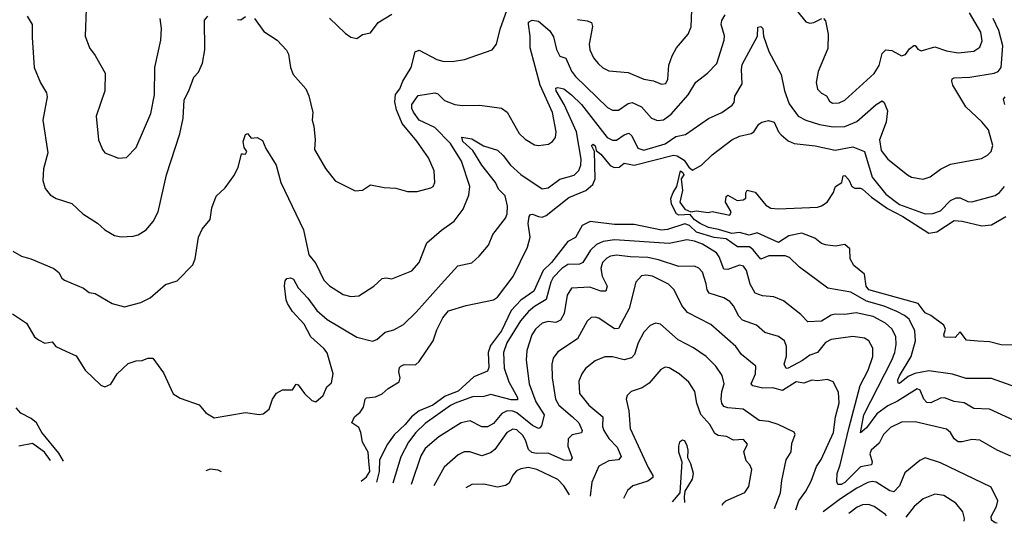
# Model space of a CAD drawing. Extents: x 1245515 to 1420776, y 606314 to 671314.
# Tile 9 of 256: x 1280449 to 1285491, y 615630 to 618210. Entities that reach past the tile are written whole.
import ezdxf

# ---------------------------------------------------------------- set-up
doc = ezdxf.new("R2010")
doc.units = 0

msp = doc.modelspace()

# ---------------------------------------------------------------- linework, layer by layer
at = {"layer": '0CON10XD'}
for points in [[(1281651.2, 618215), (1281698.9, 618148.9), (1281768, 618105), (1281815, 618054), (1281825, 618033.3), (1281836.2, 617965), (1281848.5, 617928.5), (1281914.6, 617854.6), (1281929.5, 617819.5), (1281950, 617735), (1281947.1, 617695), (1281955.7, 617665), (1281961.8, 617595), (1281958.6, 617545), (1282015, 617447.5), (1282065, 617383.8), (1282166.4, 617333.6), (1282205, 617336.7), (1282246.1, 617363.9), (1282315, 617350), (1282375, 617347.1), (1282435, 617330), (1282485, 617330), (1282555, 617348), (1282566, 617355), (1282574.3, 617375.7), (1282571.1, 617435), (1282542.3, 617502.3), (1282482.5, 617587.5), (1282407.8, 617677.8), (1282377.7, 617747.7), (1282369.2, 617789.2), (1282373.9, 617826.1), (1282395.8, 617855), (1282410.6, 617895), (1282453.2, 617965), (1282474.2, 618045), (1282495, 618054), (1282585, 618005.6), (1282615, 617997.1), (1282664.1, 617995.9), (1282727.5, 618005), (1282868.6, 618055), (1282890.4, 618085), (1282909.1, 618160.9), (1282953.9, 618285)], [(1280413.8, 617023.8), (1280458.8, 616998.8), (1280506.2, 616985), (1280623.3, 616935), (1280650, 616915), (1280663.8, 616885), (1280677.5, 616875), (1280775, 616834), (1280805, 616812.9), (1280835, 616806.2), (1280922.5, 616755), (1280985, 616739.4), (1281069.2, 616760.8), (1281117.5, 616785), (1281195, 616853.8), (1281255, 616871.2), (1281335.5, 616954.5), (1281347.1, 616985), (1281364.3, 617095), (1281383.4, 617136.6), (1281424.3, 617185.7), (1281433.4, 617246.6), (1281454.4, 617305.6), (1281501.7, 617348.3), (1281545, 617410), (1281566.9, 617453.1), (1281585, 617522.5), (1281593, 617523), (1281605, 617521.2), (1281611.2, 617535), (1281597.5, 617555), (1281593.3, 617585), (1281605, 617621.2), (1281615, 617626.2), (1281635, 617602.5), (1281665, 617606.7), (1281691.4, 617591.4), (1281709.3, 617549.3), (1281762, 617465), (1281785.7, 617375.7), (1281902.5, 617132.5), (1281929.5, 617005), (1281965, 616960), (1282005.6, 616875), (1282035, 616846.7), (1282105, 616801.9), (1282145, 616791.1), (1282185, 616795.6), (1282262, 616845), (1282305, 616884.2), (1282325, 616888), (1282355, 616882.5), (1282456.3, 616923.7), (1282494.6, 616965.4), (1282533.1, 617066.9), (1282608.1, 617131.9), (1282673.2, 617176.8), (1282720.4, 617239.6), (1282748.9, 617311.1), (1282753.6, 617355), (1282711.9, 617485), (1282655, 617575.8), (1282575, 617656.7), (1282494.2, 617694.2), (1282465, 617736.1), (1282456.9, 617755), (1282457.3, 617775), (1282489.4, 617820.6), (1282575, 617835.8), (1282589.5, 617829.5), (1282625, 617795.6), (1282677.5, 617775), (1282715, 617769.5), (1282805, 617772.5), (1282916.6, 617756.6), (1282945.3, 617735.3), (1283006.3, 617626.3), (1283037.4, 617597.4), (1283085, 617569.2), (1283105, 617565.8), (1283157.4, 617572.6), (1283178, 617585), (1283193.2, 617606.8), (1283196.4, 617635), (1283177.6, 617735), (1283113.5, 617875), (1283062.7, 618065), (1283063.1, 618125), (1283053.7, 618186.3), (1283055, 618196.2), (1283073.4, 618206.6), (1283105, 618202.1), (1283163.3, 618153.3), (1283182.5, 618122.5), (1283197.7, 618057.7), (1283215, 618023.3), (1283245, 618013.3), (1283275, 617945.5), (1283295, 617917.9), (1283459.2, 617759.2), (1283485, 617746.4), (1283515, 617745.4), (1283565, 617779.6), (1283585, 617785.3), (1283632.6, 617762.6), (1283685, 617704.4), (1283715, 617692.9), (1283745, 617696.1), (1283784.8, 617725.2), (1283871.5, 617825), (1283910.9, 617889.1), (1283971.5, 617935), (1284018.5, 617985), (1284056.9, 618105), (1284057.3, 618127.3), (1284041.1, 618185), (1284044.4, 618205), (1284061.2, 618235)], [(1280788.6, 618265), (1280784.2, 618125), (1280806.2, 618065), (1280835, 618026.7), (1280886, 617935), (1280884, 617845), (1280840.6, 617715), (1280852, 617595), (1280872, 617545), (1280885, 617528), (1280955, 617500), (1280995.9, 617504.1), (1281045.6, 617555), (1281120.9, 617729.1), (1281138.9, 617825), (1281141.5, 617965), (1281170.8, 618105), (1281175.6, 618165), (1281168.2, 618215)], [(1282035, 618217.5), (1282115, 618140), (1282145, 618120), (1282175, 618113.3), (1282205, 618133.3), (1282245, 618142.5), (1282284, 618195), (1282355, 618237.5)], [(1283305, 618210.9), (1283355, 618204.5), (1283377.1, 618195), (1283382.5, 618175), (1283365.5, 618085), (1283367.8, 618055), (1283387.8, 618015), (1283411.9, 617985), (1283435, 617963.3), (1283465, 617946.9), (1283565, 617938.5), (1283645, 617904.5), (1283695, 617895.6), (1283735, 617880), (1283757.2, 617882.8), (1283767.5, 617905), (1283773.6, 617976.4), (1283790.5, 618025), (1283812.2, 618065), (1283871.8, 618135), (1283886.9, 618173.1), (1283891.5, 618258.5)], [(1284431.5, 618251.5), (1284475, 618198.6), (1284495, 618192.2), (1284515, 618195.5), (1284555.9, 618215.9)], [(1284565, 618216), (1284575, 618203.8), (1284588.4, 618135), (1284587.7, 618062.3), (1284538, 617945), (1284528, 617888), (1284535, 617854), (1284555, 617832.5), (1284579.7, 617819.7), (1284595, 617792), (1284611.8, 617781.8), (1284645, 617782.9), (1284675, 617797.9), (1284825, 617934.3), (1284850.9, 617975), (1284865, 618036.2), (1284885, 618055.6), (1284915, 618052.2), (1284965, 618024.4), (1284985, 618032), (1285005, 618060), (1285027, 618077), (1285035, 618077.5), (1285048, 618058), (1285065, 618050.8), (1285135, 618070.9), (1285195, 618050.9), (1285255, 618040.7), (1285335, 618048), (1285365, 618068.9), (1285377.9, 618102.1), (1285371.1, 618145), (1285312.5, 618245)], [(1280412.1, 616702.1), (1280483.3, 616655), (1280524, 616585), (1280545, 616570), (1280576.7, 616553.3), (1280615, 616560), (1280633.3, 616535), (1280685, 616512), (1280737.7, 616487.7), (1280783.6, 616413.6), (1280865, 616337.5), (1280885, 616329.2), (1280915, 616342), (1280948, 616395), (1281005, 616448), (1281045, 616461.2), (1281076.1, 616463.9), (1281105, 616476.2), (1281130, 616475), (1281185, 616401.2), (1281235, 616292.9), (1281270.6, 616270.6), (1281367.2, 616237.2), (1281401.2, 616195), (1281445, 616170.8), (1281605, 616197.3), (1281675, 616187.1), (1281695, 616190.8), (1281726.7, 616215), (1281743.8, 616265), (1281764.1, 616295.9), (1281795, 616313.3), (1281845, 616313.3), (1281865, 616343.3), (1281875, 616339.2), (1281906.8, 616295), (1281945, 616258.1), (1281965, 616251.4), (1282003.5, 616285), (1282021.7, 616328.3), (1282045, 616349.4), (1282054.8, 616395.2), (1282022.8, 616502.8), (1282006.5, 616525), (1281939.2, 616585), (1281905, 616650), (1281845.9, 616715), (1281820.3, 616755), (1281812.9, 616775), (1281805.7, 616845.7), (1281808.5, 616871.5), (1281817, 616883), (1281835, 616888), (1281851, 616881), (1281875, 616836.7), (1281925, 616783.6), (1281970, 616720), (1282023.2, 616673.2), (1282175, 616583.1), (1282255, 616563.6), (1282278.3, 616571.7), (1282320.7, 616609.3), (1282365, 616620), (1282415, 616648.1), (1282479.2, 616710.8), (1282606.4, 616855), (1282692, 616948), (1282765, 616964.3), (1282802.3, 616997.7), (1282849.4, 617055), (1282871.4, 617108.6), (1282937.2, 617192.8), (1282944.6, 617215.4), (1282947.3, 617255), (1282935, 617307.5), (1282900.8, 617340.8), (1282885.5, 617375.5), (1282815, 617464.6), (1282769, 617539), (1282717.9, 617585), (1282712.4, 617607.6), (1282765, 617599.2), (1282823.8, 617563.8), (1282895, 617541.6), (1282925, 617514.1), (1282962.8, 617465), (1283015, 617416.6), (1283125, 617343.5), (1283155, 617348.9), (1283215, 617392.1), (1283287.5, 617412.5), (1283312.2, 617437.8), (1283322.4, 617465), (1283323.8, 617495), (1283300.6, 617635), (1283237.5, 617775), (1283195.6, 617845), (1283195, 617859.2), (1283205, 617862.9), (1283235, 617854.7), (1283275, 617825.2), (1283325.1, 617775.1), (1283456.6, 617606.6), (1283485, 617592.9), (1283505, 617591.8), (1283545, 617620.3), (1283568, 617628), (1283582.8, 617615), (1283615, 617551.5), (1283645, 617540.5), (1283755, 617573.3), (1283809, 617611), (1283859.1, 617620.9), (1283976.9, 617703.1), (1284045, 617734.6), (1284097.9, 617772.1), (1284108.1, 617785), (1284111.7, 617818.3), (1284149.4, 617880.6), (1284144.4, 617955), (1284149.1, 617980.9), (1284227.1, 618125), (1284228.9, 618171.1), (1284245, 618175.2), (1284255.2, 618165), (1284258.3, 618125), (1284285, 618047.1), (1284348.1, 617928.1), (1284366.1, 617845), (1284388.8, 617778.8), (1284435, 617715.7), (1284473.8, 617695), (1284545, 617672.1), (1284615, 617660.9), (1284675, 617662.5), (1284735, 617687.8), (1284835, 617776), (1284865, 617794.3), (1284875, 617786.2), (1284892.5, 617742.5), (1284886, 617685), (1284851.3, 617595), (1284860.3, 617539.7), (1284895, 617495.6), (1284995, 617414.4), (1285015, 617402.7), (1285075, 617392.3), (1285111.4, 617405), (1285165, 617444.6), (1285215, 617468.8), (1285375, 617498.5), (1285404.2, 617515), (1285422.9, 617535), (1285431.9, 617565), (1285410.6, 617645), (1285376.6, 617686.6), (1285293.2, 617763.2), (1285228.2, 617875), (1285222.1, 617895), (1285223.9, 617906.1), (1285235, 617911.5), (1285315, 617915.8), (1285438.8, 617935), (1285458.9, 617945), (1285474.6, 617965), (1285483.2, 618075), (1285462.5, 618155), (1285433.3, 618215)], [(1280487.6, 618227.6), (1280513.3, 618185), (1280512.4, 618117.6), (1280523.3, 617965), (1280555.5, 617885.5), (1280585.7, 617835), (1280590, 617815), (1280567.8, 617695), (1280592.1, 617527.9), (1280570.6, 617445), (1280568, 617385), (1280578.8, 617345), (1280605, 617312.5), (1280635, 617292.9), (1280715, 617268), (1280772, 617215), (1280848, 617168), (1280885, 617132.9), (1280935, 617103.3), (1280967.6, 617097.6), (1281029.3, 617100.7), (1281055, 617108.1), (1281096.9, 617133.1), (1281131.9, 617175), (1281158.5, 617225), (1281200.5, 617415), (1281268.9, 617625), (1281286.4, 617705), (1281291.5, 617798.5), (1281315.5, 617844.5), (1281341.2, 617915), (1281365, 617940), (1281385, 617987.5), (1281396.7, 618055), (1281395, 618207.5), (1281412.3, 618227.7)], [(1281565, 618210), (1281580.5, 618209.5), (1281605, 618226.2)], [(1285494.3, 617775), (1285487.3, 617802.7), (1285496, 617815)], [(1283105, 617201.1), (1283125, 617198.6), (1283145, 617206.3), (1283261.5, 617298.5), (1283347.6, 617335), (1283383.6, 617365), (1283396.2, 617395), (1283391.9, 617535), (1283377.5, 617565), (1283385, 617571.2), (1283395, 617563.8), (1283400.2, 617540.2), (1283425, 617520.6), (1283473.1, 617463.1), (1283493.1, 617453.1), (1283518.5, 617455), (1283545, 617475.4), (1283595, 617464), (1283796.3, 617516.3), (1283815, 617512.9), (1283850.8, 617490.8), (1283875, 617453.5), (1283895, 617439.2), (1283939.5, 617465), (1283995, 617517.1), (1284095, 617593.8), (1284135, 617612.3), (1284195, 617625.8), (1284208.8, 617635), (1284234.4, 617675), (1284248.6, 617685), (1284283.1, 617693.1), (1284311.8, 617685), (1284335, 617635.5), (1284349, 617619), (1284385, 617589.6), (1284415, 617575.4), (1284522.7, 617562.7), (1284625, 617540.4), (1284715, 617558.8), (1284774.6, 617534.6), (1284815, 617403.6), (1284884.7, 617315), (1284955, 617263.5), (1285085, 617214.7), (1285125, 617216.1), (1285165, 617231.1), (1285215, 617282.9), (1285245, 617297.8), (1285265, 617297.8), (1285305, 617278.6), (1285325, 617277.1), (1285445, 617308.5), (1285466.3, 617323.7), (1285491.5, 617355)], [(1285555, 616542.5), (1285475.5, 616544.5), (1285415, 616559.5), (1285355, 616563.5), (1285298.1, 616568.1), (1285265, 616610), (1285239.2, 616580.8), (1285185, 616582.5), (1285181.2, 616595), (1285190, 616625), (1285182, 616645), (1285115, 616694.6), (1285085, 616707.8), (1285050.5, 616755), (1284796.7, 616825), (1284784, 616845), (1284775.7, 616905.7), (1284721.2, 616951.2), (1284701.9, 616985), (1284700, 617035), (1284675, 617058), (1284625, 617048.9), (1284575, 617055.5), (1284555, 617063.6), (1284520.9, 617090.9), (1284455, 617115.2), (1284388, 617102), (1284335, 617068.7), (1284225, 617117), (1284185, 617106.3), (1284135, 617118.8), (1284095, 617114.9), (1284028.1, 617135), (1283975.5, 617145), (1283933.8, 617165), (1283904.3, 617185), (1283882.4, 617212.4), (1283825, 617207.8), (1283811.6, 617215), (1283785.9, 617265), (1283783.6, 617293.6), (1283794.4, 617325), (1283814.3, 617355), (1283832.5, 617435), (1283845, 617427.4), (1283849.7, 617415), (1283835.9, 617394.1), (1283842.3, 617335), (1283828.6, 617275), (1283855, 617238.9), (1283885, 617225.8), (1283915, 617231.2), (1283975, 617222), (1283995, 617226.2), (1284085, 617207.5), (1284092.5, 617225), (1284062.5, 617275), (1284066.4, 617303.6), (1284075, 617310), (1284123.8, 617283.8), (1284153.9, 617286.1), (1284167.5, 617295), (1284167, 617323), (1284175, 617336.7), (1284215, 617326.7), (1284269.5, 617259.5), (1284294.7, 617244.7), (1284335, 617240), (1284535, 617250), (1284555, 617255.3), (1284584.6, 617275), (1284617.1, 617325), (1284620.9, 617340.9), (1284626.4, 617355), (1284659.1, 617375), (1284665, 617410), (1284675, 617411.2), (1284695, 617388.6), (1284709.5, 617355), (1284725, 617346.2), (1284755, 617346.2), (1284765, 617340.7), (1284810.2, 617300.2), (1284893.1, 617243.1), (1284971.9, 617201.9), (1285105, 617115.2), (1285145, 617123.2), (1285235, 617181.1), (1285275, 617178.3), (1285375.9, 617154.1), (1285425, 617158.7), (1285499.3, 617200.7)], [(1282198, 615846.2), (1282225, 615867.1), (1282241.8, 615895), (1282237.6, 615947.6), (1282234.1, 615994.1), (1282204, 616045), (1282196.2, 616095), (1282185, 616120), (1282150, 616145), (1282162.5, 616175), (1282191.7, 616198.3), (1282210, 616225), (1282217.5, 616265), (1282225, 616272.5), (1282271.7, 616278.3), (1282305, 616293.3), (1282335, 616320), (1282392.5, 616355), (1282396.7, 616375), (1282390, 616405), (1282393, 616427), (1282400, 616435), (1282417, 616443), (1282475, 616441.2), (1282495, 616458), (1282565.7, 616565), (1282585, 616621.2), (1282615, 616682), (1282645, 616718), (1282734.6, 616745.4), (1282875, 616774.7), (1282895, 616788.9), (1282976.2, 616893.8), (1283049.4, 617045), (1283063.2, 617095), (1283052.2, 617165), (1283058.2, 617201.8), (1283065, 617212), (1283075, 617213.5), (1283105, 617201.1)], [(1285555, 616325.5), (1285425, 616371.5), (1285295, 616371.3), (1285225, 616392.9), (1285105, 616410.6), (1285032.5, 616397.5), (1284998.3, 616381.7), (1284955, 616346.2), (1284947.8, 616347.8), (1284945.8, 616365), (1284953.7, 616385), (1285013.8, 616485), (1285035.7, 616565), (1285032.3, 616615), (1285003.4, 616675), (1284980.4, 616695), (1284940.4, 616715), (1284875, 616742.5), (1284785, 616767.1), (1284705, 616813.3), (1284588, 616835), (1284442.2, 616942.2), (1284391.2, 616991.2), (1284369.3, 616999.3), (1284285, 616999.1), (1284245, 616982.3), (1284205, 617031.2), (1284185.7, 617045.7), (1284125, 617046.2), (1284066.8, 617086.8), (1284005, 617094.1), (1283915, 617121.2), (1283878.5, 617155), (1283855, 617164.2), (1283766.9, 617135), (1283735, 617131.6), (1283595, 617161.2), (1283495, 617160.4), (1283370, 617175), (1283328.5, 617155), (1283295.6, 617094.4), (1283255, 617072.5), (1283171.4, 616965), (1283128.7, 616925), (1283081.1, 616818.9), (1283015, 616772.1), (1282965, 616720), (1282915.5, 616615), (1282859.6, 616540.4), (1282848.1, 616505), (1282851.8, 616428.2), (1282845, 616409.4), (1282775, 616380.5), (1282695, 616305.8), (1282628.3, 616281.7), (1282565.3, 616235), (1282495, 616206.4), (1282454.5, 616175.5), (1282422.7, 616135), (1282367.3, 616082.7), (1282331.6, 616035), (1282290.6, 615955), (1282290.2, 615895), (1282275.3, 615841.1)], [(1285537.9, 616157.9), (1285415, 616213.8), (1285335, 616217.3), (1285285, 616246.4), (1285235, 616254), (1285185, 616272.7), (1285165, 616270.7), (1285115, 616247.5), (1285095, 616248.5), (1285078.5, 616265), (1285060.9, 616310.9), (1285045, 616319.2), (1284944.6, 616255.4), (1284895, 616231), (1284838.9, 616191.1), (1284785, 616119.2), (1284755, 616093.3), (1284771, 616185), (1284915.7, 616465), (1284931.1, 616505), (1284937.4, 616545), (1284935, 616586), (1284915, 616625.4), (1284882.9, 616655), (1284818.9, 616688.9), (1284732.2, 616707.8), (1284675, 616699.7), (1284625, 616700.5), (1284604.8, 616695.2), (1284555, 616664.6), (1284485, 616661.2), (1284448.6, 616698.6), (1284359.7, 616769.7), (1284310.2, 616790.2), (1284252.5, 616795), (1284215, 616808.9), (1284188.8, 616855), (1284171.6, 616925), (1284155, 616946.9), (1284135, 616952.2), (1284075, 616930), (1284055, 616931.2), (1284031.6, 616995), (1284017.5, 617015), (1283945, 617059.6), (1283904.3, 617075.8), (1283865, 617082.7), (1283775, 617063.8), (1283495, 617081.7), (1283437.5, 617072.5), (1283402.8, 617057.2), (1283371.9, 617028.1), (1283333.3, 616965), (1283315, 616957.2), (1283255, 616956.1), (1283225, 616934.7), (1283180.5, 616889.5), (1283168.4, 616865), (1283145, 616775.4), (1283085, 616739.6), (1283055, 616714.3), (1283013.9, 616666.1), (1282943, 616555), (1282926.6, 616505), (1282929, 616425), (1282953.9, 616355), (1282998.8, 616275), (1282997.3, 616262.7), (1282965, 616261.8), (1282861.1, 616288.9), (1282825, 616279.6), (1282767.3, 616277.3), (1282679.1, 616245), (1282655, 616234), (1282525, 616141.6), (1282477.7, 616095), (1282439.5, 616045), (1282400.5, 615969.5), (1282359.5, 615835.5)], [(1285525, 615973.3), (1285455, 616004.5), (1285365, 616056.2), (1285325, 616058.2), (1285275, 616046.7), (1285255, 616047.8), (1285235, 616062.9), (1285215, 616095.6), (1285195, 616112.2), (1285035, 616149.7), (1284965, 616148.2), (1284908.9, 616121.1), (1284871.9, 616085), (1284849.7, 616040.3), (1284808.7, 616005), (1284802.9, 615985), (1284814.6, 615945), (1284810.7, 615929.3), (1284755, 615918.4), (1284675, 615838.2), (1284655, 615828.5), (1284639.2, 615829.2), (1284633.2, 615843.2), (1284635.3, 615885), (1284651, 615929), (1284695.3, 616114.7), (1284753.7, 616335), (1284793.1, 616415), (1284817.3, 616485), (1284817.4, 616527.4), (1284796.9, 616565), (1284775, 616578.8), (1284715, 616587.2), (1284605, 616571.8), (1284575, 616555.4), (1284535, 616504), (1284495, 616491.6), (1284456.8, 616463.2), (1284385, 616424.1), (1284373.4, 616423.4), (1284364, 616445), (1284374.8, 616485.2), (1284376.4, 616535), (1284364.7, 616564.7), (1284335, 616586.9), (1284265, 616606.9), (1284222.5, 616645), (1284150.4, 616670.4), (1284131, 616691), (1284105, 616743.1), (1284085, 616766.5), (1284055.3, 616785.3), (1283979, 616809), (1283969.4, 616825), (1283964.1, 616855.9), (1283945, 616915.6), (1283926.3, 616936.3), (1283905, 616947.3), (1283824.6, 616945.4), (1283719.9, 616979.9), (1283665, 616991.3), (1283575, 616994.4), (1283505, 617003.9), (1283475, 616998.7), (1283455, 616987.4), (1283433.8, 616965), (1283424.4, 616935), (1283431.6, 616895), (1283456.9, 616845), (1283450.9, 616819.1), (1283425, 616818.8), (1283369.1, 616839.1), (1283274.2, 616835), (1283252.1, 616797.9), (1283237.5, 616705), (1283219, 616671), (1283195, 616657.9), (1283155, 616662.7), (1283125, 616655.5), (1283090, 616625), (1283070.9, 616595), (1283045.4, 616515), (1283043.2, 616465), (1283058.6, 616345), (1283091.7, 616251.7), (1283135.4, 616185), (1283120.7, 616129.3), (1283111.7, 616118.3), (1283105, 616115.8), (1283075, 616130.7), (1282995, 616195.8), (1282975, 616204.2), (1282945, 616205.9), (1282917.3, 616192.7), (1282875, 616141.6), (1282845, 616123.2), (1282815, 616123.8), (1282755, 616155.4), (1282709.2, 616145), (1282595, 616073.2), (1282525, 616013.5), (1282503.1, 615975), (1282452.9, 615829.3)], [(1284422.9, 615698.2), (1284438.4, 615745), (1284474.7, 615795), (1284501.6, 615845), (1284528.8, 615921.2), (1284552.7, 615957.3), (1284616.8, 616095), (1284626.3, 616175), (1284645.8, 616245), (1284641.5, 616301.5), (1284615, 616354), (1284585, 616366.7), (1284535, 616360), (1284505, 616362.8), (1284465, 616346.8), (1284425, 616353.9), (1284355, 616310.3), (1284305, 616322.9), (1284255, 616321.9), (1284203.2, 616333.3), (1284194.6, 616345), (1284216.6, 616395), (1284218.9, 616435), (1284144.8, 616494.8), (1284115.5, 616535), (1283988.9, 616648.9), (1283868.8, 616708.8), (1283840, 616745), (1283799.6, 616825), (1283771.8, 616855), (1283690, 616895), (1283655, 616901.1), (1283632.9, 616897.1), (1283604.6, 616865.4), (1283569.7, 616730.3), (1283515, 616627.5), (1283495, 616625.4), (1283415, 616680), (1283395, 616686.2), (1283375, 616684.4), (1283355, 616666), (1283305, 616574.5), (1283205, 616507.5), (1283181.5, 616475), (1283173.8, 616445), (1283175.3, 616375), (1283192.1, 616265), (1283210.4, 616235), (1283280, 616175), (1283311.6, 616145), (1283329.2, 616105), (1283325, 616092.5), (1283277.8, 616082.2), (1283258, 616062), (1283255.3, 616025), (1283277.4, 615965), (1283269.3, 615950.7), (1283235, 615953.8), (1283155, 615988.9), (1283095, 615986.9), (1283071.6, 615991.6), (1283055, 616007.5), (1283039.6, 616055), (1283025, 616078.9), (1282995, 616107.8), (1282975, 616111.6), (1282944.1, 616095), (1282881.5, 616008.5), (1282860.1, 615989.9), (1282815, 615974.6), (1282754.3, 615995.7), (1282725, 615996.5), (1282695, 615980.5), (1282623.3, 615916.7), (1282569.2, 615821.6)], [(1284314.9, 615705.4), (1284344.1, 615785), (1284350.9, 615849.1), (1284373.5, 615955), (1284398.9, 615995), (1284402.1, 616037.9), (1284420, 616085), (1284415, 616096.2), (1284333.3, 616135), (1284285, 616151.5), (1284235, 616156.5), (1284154, 616214), (1284075, 616220.9), (1284055, 616228.2), (1284044.3, 616244.3), (1284040.5, 616265), (1284044.1, 616305), (1284056.1, 616345), (1284046.3, 616386.3), (1284013.6, 616435), (1283963.5, 616485), (1283899.2, 616529.2), (1283820, 616570), (1283730.2, 616650.2), (1283705, 616655.6), (1283676.7, 616643.3), (1283645, 616608.6), (1283615.4, 616555), (1283597.2, 616495), (1283582.6, 616477.4), (1283545, 616467.2), (1283485, 616482.5), (1283445, 616482.7), (1283395, 616462.2), (1283346.6, 616423.4), (1283326.7, 616395), (1283312.7, 616357.3), (1283316.4, 616295), (1283363.8, 616235), (1283434.6, 616175), (1283433.3, 616125), (1283440, 616105), (1283465, 616063.9), (1283509.3, 616019.3), (1283528.4, 615971.6), (1283515, 615955.5), (1283465, 615949.1), (1283415, 615922), (1283379.3, 615840.7), (1283370.1, 615768.3)], [(1284046.8, 615723.3), (1284052.5, 615735), (1284065, 615744.5), (1284162.1, 615787.9), (1284182.3, 615817.7), (1284197.5, 615905), (1284188.5, 615928.5), (1284169.3, 615949.3), (1284157.9, 615995), (1284175.5, 616035), (1284155, 616058.3), (1284105, 616056.2), (1284068, 616075), (1284025, 616080.3), (1284009.3, 616089.3), (1283982.5, 616135), (1283937.1, 616187.1), (1283916.8, 616245), (1283905.4, 616305), (1283875, 616352.5), (1283825.3, 616395.3), (1283775, 616425.7), (1283755, 616429.2), (1283732.2, 616417.8), (1283673, 616347), (1283636.7, 616323.3), (1283580, 616305), (1283559.2, 616285), (1283554.3, 616265.7), (1283568.8, 616205), (1283575.4, 616115), (1283666.6, 615915), (1283690.7, 615875), (1283690.8, 615865), (1283665, 615845.9), (1283588.9, 615821.1), (1283561.5, 615798.5), (1283540.6, 615756.9)], [(1280673, 615947.7), (1280648.8, 615988.8), (1280562, 616095), (1280534.3, 616144.3), (1280507.2, 616167.2), (1280453.9, 616193.9), (1280430.9, 616220.9)], [(1280606.1, 615952.1), (1280575, 615994.2), (1280515, 616038), (1280444.7, 616024.7)], [(1283854.9, 615736), (1283852.5, 615765), (1283856.7, 615795), (1283894, 615855), (1283900, 615885), (1283886.2, 615935), (1283870, 615965), (1283872.5, 616005), (1283867, 616027), (1283855, 616052.5), (1283843.6, 616056.4), (1283827.5, 616045), (1283822, 616025), (1283822.5, 615995), (1283838.8, 615945), (1283830, 615785), (1283789.9, 615740.4)], [(1285454.8, 615629.6), (1285445, 615631.8), (1285426.1, 615646.1), (1285422.9, 615665), (1285450.7, 615715), (1285457.5, 615745), (1285424.2, 615815), (1285165, 615938.8), (1285085, 615964.4), (1285058.3, 615951.7), (1284981.5, 615888.5), (1284955, 615822.2), (1284925, 615790.9), (1284905, 615795.4), (1284835, 615839.7), (1284815, 615844.1), (1284791.5, 615838.5), (1284735, 615809.1), (1284651.9, 615755), (1284563.1, 615688.9)], [(1283264.5, 615775.3), (1283235, 615821.5), (1283204.7, 615854.7), (1283097.5, 615905), (1283054.7, 615915.3), (1283015, 615909.1), (1282992.1, 615897.9), (1282973.4, 615876.6), (1282954.7, 615835.3), (1282937.1, 615822.9), (1282895, 615815.4), (1282825, 615830.9), (1282765, 615828.2), (1282734, 615810.6)], [(1281481.5, 615893.9), (1281465, 615901.1), (1281425, 615906.3), (1281402.5, 615899.2)], [(1285286, 615640.8), (1285286.5, 615655), (1285277.8, 615687.8), (1285243.6, 615733.6), (1285181.9, 615771.9), (1285135, 615778.5), (1285075, 615754.5), (1285030, 615715), (1284987.2, 615660.7)], [(1284888.5, 615667.3), (1284881.8, 615675), (1284825.2, 615715.2), (1284795, 615725.9), (1284765, 615723.5), (1284737.7, 615712.3), (1284695, 615680.1)]]:
    msp.add_lwpolyline(points, dxfattribs=at)

doc.saveas('drawing.dxf')
